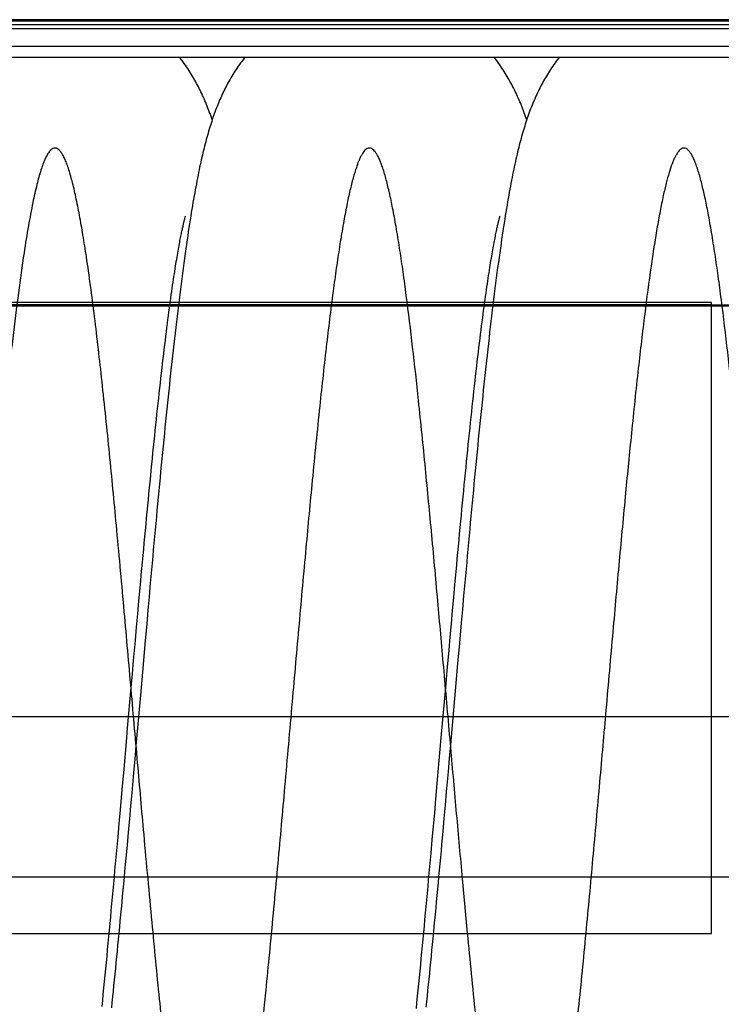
# Model space of a CAD drawing. Extents: x 0 to 594, y 0 to 420.
# Tile 28 of 33: x 305 to 343, y 313 to 367. Entities that reach past the tile are written whole.
import ezdxf

# ---------------------------------------------------------------- set-up
doc = ezdxf.new("R2010")
doc.units = 0
doc.header["$LTSCALE"] = 32.67
doc.linetypes.add('CENTER', pattern=[0.6, 0.375, -0.075, 0.075, -0.075])
for name, color, linetype in [('110653_DXF_CONTINUOUS_LINE', 7, 'CONTINUOUS'), ('110803_DXF_CONTINUOUS_LINE', 7, 'CONTINUOUS'), ('ASE_125_150-15_DXF_AXIS', 7, 'CONTINUOUS'), ('HOSE_125_150DXF_CONTINUOUS', 7, 'CONTINUOUS')]:
    doc.layers.add(name, color=color, linetype=linetype)

msp = doc.modelspace()

# ---------------------------------------------------------------- linework, layer by layer
at = {"layer": '110653_DXF_CONTINUOUS_LINE', "color": 9, "linetype": 'CONTINUOUS'}
for p, q in [((342.32491, 351.59757), (242.52491, 351.59757)), ((242.52491, 351.49149), (342.32491, 351.49149)), ((342.32491, 317.31938), (342.32491, 351.59757)), ((242.52491, 317.31938), (342.32491, 317.31938))]:
    msp.add_line(p, q, dxfattribs=at)
at = {"layer": '110653_DXF_CONTINUOUS_LINE', "color": 3, "linetype": 'CONTINUOUS'}
for p, q in [((313.36269, 351.59757), (312.90187, 351.59757)), ((330.46005, 351.59757), (329.99916, 351.59757)), ((309.58326, 317.31938), (310.10593, 317.31938)), ((326.68064, 317.31938), (327.20325, 317.31938))]:
    msp.add_line(p, q, dxfattribs=at)
at = {"layer": '110803_DXF_CONTINUOUS_LINE', "color": 9, "linetype": 'CONTINUOUS'}
for p, q in [((369.72716, 366.96951), (237.52716, 366.96951)), ((369.72716, 366.89523), (237.52716, 366.89523)), ((369.72716, 366.68724), (237.52716, 366.68724)), ((369.72716, 366.4644), (237.52716, 366.4644)), ((369.72716, 365.51327), (237.52716, 365.51327))]:
    msp.add_line(p, q, dxfattribs=at)
at = {"layer": '110803_DXF_CONTINUOUS_LINE', "color": 7, "linetype": 'CONTINUOUS'}
msp.add_line((369.72716, 364.91735), (237.52716, 364.91735), dxfattribs=at)
at = {"layer": 'ASE_125_150-15_DXF_AXIS', "color": 7, "linetype": 'CENTER'}
msp.add_line((385.27716, 329.09757), (227.67716, 329.09757), dxfattribs=at)
at = {"layer": 'HOSE_125_150DXF_CONTINUOUS', "color": 7, "linetype": 'CONTINUOUS'}
for p, q in [((313.68879, 356.13197), (313.70177, 356.18007)), ((313.73059, 356.28015), (313.73328, 356.28877)), ((330.82824, 356.2811), (330.83086, 356.28947)), ((311.81902, 336.35103), (311.75328, 335.61948)), ((328.92028, 336.39416), (328.8546, 335.6636)), ((311.75328, 335.61948), (311.68765, 334.88573)), ((328.2519, 334.8643), (328.31611, 335.57517)), ((328.8546, 335.6636), (328.78902, 334.93082)), ((311.13823, 334.68314), (311.20256, 335.3962)), ((328.78902, 334.93082), (328.72354, 334.19614)), ((311.07381, 333.96545), (311.13823, 334.68314)), ((311.68765, 334.88573), (311.62213, 334.15029)), ((328.1876, 334.14872), (328.2519, 334.8643)), ((311.0093, 333.24351), (311.07381, 333.96545)), ((311.62213, 334.15029), (311.52407, 333.04496)), ((328.12321, 333.42892), (328.1876, 334.14872)), ((328.72354, 334.19614), (328.62548, 333.09121)), ((328.05874, 332.70547), (328.12321, 333.42892)), ((310.91236, 332.15349), (311.0093, 333.24351)), ((311.52407, 333.04496), (311.42622, 331.9381)), ((328.62548, 333.09121), (328.52761, 331.98408)), ((327.96191, 331.6145), (328.05874, 332.70547)), ((310.84761, 331.42267), (310.91236, 332.15349)), ((311.42622, 331.9381), (311.29604, 330.46172)), ((328.52761, 331.98408), (328.39738, 330.50708)), ((310.78276, 330.68907), (310.84761, 331.42267)), ((327.89729, 330.88388), (327.96191, 331.6145)), ((310.5877, 328.47614), (310.78276, 330.68907)), ((327.63801, 327.94218), (327.89729, 330.88388)), ((311.29604, 330.46172), (311.0366, 327.51768)), ((328.39738, 330.50708), (328.13794, 327.56274)), ((310.52251, 327.73595), (310.5877, 328.47614)), ((310.39187, 326.25423), (310.52251, 327.73595)), ((311.0366, 327.51768), (310.97191, 326.78594)), ((327.47521, 326.09554), (327.63801, 327.94218)), ((328.13794, 327.56274), (328.07324, 326.83087)), ((310.97191, 326.78594), (310.9073, 326.05677)), ((328.07324, 326.83087), (328.00862, 326.10151)), ((310.29367, 325.14338), (310.39187, 326.25423)), ((310.9073, 326.05677), (310.81056, 324.9688)), ((327.34456, 324.61905), (327.47521, 326.09554)), ((328.00862, 326.10151), (327.91185, 325.01322)), ((310.19529, 324.03446), (310.29367, 325.14338)), ((310.81056, 324.9688), (310.74616, 324.24797)), ((327.91185, 325.01322), (327.84744, 324.29224)), ((310.74616, 324.24797), (310.68184, 323.53124)), ((327.27908, 323.88223), (327.34456, 324.61905)), ((327.84744, 324.29224), (327.78314, 323.57546)), ((310.12958, 323.297), (310.19529, 324.03446)), ((327.2135, 323.14691), (327.27908, 323.88223)), ((310.06378, 322.5615), (310.12958, 323.297)), ((310.68184, 323.53124), (310.6176, 322.81903)), ((327.14782, 322.41351), (327.2135, 323.14691)), ((327.78314, 323.57546), (327.71893, 322.86332)), ((310.6176, 322.81903), (310.55345, 322.11179)), ((309.99789, 321.82837), (310.06378, 322.5615)), ((327.08206, 321.68243), (327.14782, 322.41351)), ((309.93191, 321.09801), (309.99789, 321.82837))]:
    msp.add_line(p, q, dxfattribs=at)
at = {"layer": 'HOSE_125_150DXF_CONTINUOUS', "color": 9, "linetype": 'CONTINUOUS'}
for p, q in [((342.32491, 351.59757), (242.52491, 351.59757)), ((242.52491, 351.49149), (342.32491, 351.49149)), ((342.32491, 317.31938), (342.32491, 351.59757)), ((364.52491, 351.46257), (242.52491, 351.46257)), ((242.52491, 351.4293), (364.52491, 351.4293)), ((351.32491, 329.09757), (254.72491, 329.09757)), ((242.52491, 320.40395), (364.52491, 320.40395)), ((242.52491, 317.31938), (342.32491, 317.31938))]:
    msp.add_line(p, q, dxfattribs=at)
at = {"layer": 'HOSE_125_150DXF_CONTINUOUS', "color": 7, "linetype": 'CONTINUOUS'}
for points in [[(316.95338, 364.91735), (316.92913, 364.88676), (316.85952, 364.7967), (316.79177, 364.70682), (316.72588, 364.6172), (316.66177, 364.52782), (316.59932, 364.43861), (316.53849, 364.34959), (316.47925, 364.26078), (316.42148, 364.17208), (316.36516, 364.08354), (316.31024, 363.99515), (316.25657, 363.90673), (316.20414, 363.8183), (316.15291, 363.72987), (316.10268, 363.64115), (316.05343, 363.55211), (316.00514, 363.46278), (315.95768, 363.37292), (315.91099, 363.28245), (315.86508, 363.19141), (315.81993, 363.09977), (315.7755, 363.00744), (315.73178, 362.91446), (315.68879, 362.82088), (315.64652, 362.72667), (315.60494, 362.63181), (315.56407, 362.53636), (315.5239, 362.44031), (315.48438, 362.3436), (315.44552, 362.24624), (315.40728, 362.14821), (315.36965, 362.04945), (315.3326, 361.94996), (315.29612, 361.84969), (315.26017, 361.7486), (315.22474, 361.64665), (315.18979, 361.5438), (315.15531, 361.43999), (315.12129, 361.33521), (315.08769, 361.2294), (315.05449, 361.12251), (315.02168, 361.0145), (314.98923, 360.90531), (314.95711, 360.79489), (314.92533, 360.68319), (314.89384, 360.57017), (314.86265, 360.45576), (314.83173, 360.33998), (314.80108, 360.22281), (314.77068, 360.10415), (314.74047, 359.98382), (314.71045, 359.86181), (314.68059, 359.73801), (314.65082, 359.61216), (314.62113, 359.48416), (314.5915, 359.35397), (314.56189, 359.2213), (314.53227, 359.08606), (314.50264, 358.9482), (314.47294, 358.80744), (314.44317, 358.66366), (314.41332, 358.51682), (314.38337, 358.36681), (314.35334, 358.21357), (314.32319, 358.05699), (314.29293, 357.89701), (314.26256, 357.73355), (314.23205, 357.56652), (314.20141, 357.39582), (314.17063, 357.2214), (314.1397, 357.04315), (314.1086, 356.86091), (314.07736, 356.67477), (314.04594, 356.48449), (314.01424, 356.28936), (313.98226, 356.08934), (313.95, 355.88428), (313.91732, 355.67323), (313.88422, 355.45607), (313.85069, 355.23264), (313.8166, 355.00196), (313.78188, 354.76334), (313.74661, 354.51711), (313.71085, 354.26369), (313.67453, 354.00234), (313.63773, 353.73349), (313.60078, 353.45948), (313.56369, 353.18027), (313.52644, 352.89583), (313.48936, 352.60867), (313.45252, 352.31943), (313.41585, 352.02762), (313.37944, 351.73423), (313.34337, 351.43984), (313.30756, 351.14406), (313.27195, 350.84649), (313.23655, 350.54721), (313.20135, 350.24629), (313.1663, 349.94332), (313.13137, 349.6383), (313.09659, 349.33134), (313.06189, 349.02221), (313.02729, 348.71092), (312.99278, 348.39756), (312.95835, 348.08206), (312.92399, 347.76446), (312.88971, 347.44481), (312.85549, 347.12306), (312.82133, 346.79922), (312.78724, 346.47338), (312.75321, 346.14555), (312.71924, 345.81578), (312.68532, 345.48413), (312.65146, 345.15063), (312.61764, 344.81534), (312.58388, 344.47832), (312.55017, 344.13959), (312.51651, 343.79923), (312.4829, 343.45727), (312.44934, 343.11375), (312.41582, 342.76874), (312.38235, 342.42226), (312.34893, 342.07438), (312.31556, 341.72513), (312.28222, 341.37458), (312.24892, 341.02274), (312.21566, 340.66968), (312.18244, 340.31543), (312.14925, 339.96002), (312.11609, 339.6035), (312.08296, 339.24592), (312.04987, 338.88729), (312.01681, 338.52765), (311.98379, 338.16706), (311.95079, 337.80554), (311.91781, 337.44312), (311.88486, 337.07986), (311.81902, 336.35103)], [(315.18347, 361.52475), (315.17447, 361.5518), (315.13867, 361.65696), (315.10235, 361.76121), (315.06548, 361.86457), (315.02803, 361.96712), (314.98998, 362.06889), (314.95131, 362.16988), (314.912, 362.27014), (314.87202, 362.36971), (314.83138, 362.46854), (314.79003, 362.56671), (314.74796, 362.66422), (314.7052, 362.76097), (314.66173, 362.85702), (314.61752, 362.95238), (314.57265, 363.04689), (314.52713, 363.14052), (314.4809, 363.23336), (314.43396, 363.32545), (314.38633, 363.41673), (314.33794, 363.5073), (314.28867, 363.59739), (314.23852, 363.68699), (314.18744, 363.77614), (314.13525, 363.86513), (314.08194, 363.95391), (314.02748, 364.04253), (313.97156, 364.1314), (313.91417, 364.22047), (313.85525, 364.30974), (313.79448, 364.39962), (313.73169, 364.49026), (313.66695, 364.58142), (313.60027, 364.67299), (313.53152, 364.76503), (313.46074, 364.85738), (313.41357, 364.91735)], [(334.05072, 364.91735), (334.02969, 364.89086), (333.95958, 364.80025), (333.89128, 364.70972), (333.82475, 364.6193), (333.75996, 364.52901), (333.69697, 364.43906), (333.63582, 364.34956), (333.57638, 364.26046), (333.51851, 364.17161), (333.46222, 364.08311), (333.40742, 363.9949), (333.35384, 363.90661), (333.30142, 363.81821), (333.25016, 363.72973), (333.19986, 363.64088), (333.15048, 363.5516), (333.10202, 363.46192), (333.05435, 363.37164), (333.00743, 363.28069), (332.96126, 363.18909), (332.9158, 363.09674), (332.871, 363.00358), (332.82686, 362.9096), (332.78339, 362.81483), (332.74056, 362.71922), (332.69837, 362.62275), (332.65682, 362.52548), (332.61589, 362.42733), (332.57556, 362.3283), (332.53588, 362.22851), (332.49683, 362.12793), (332.45837, 362.0265), (332.42053, 361.92431), (332.3833, 361.82134), (332.34662, 361.71753), (332.31052, 361.6129), (332.27497, 361.50745), (332.23993, 361.40109), (332.20538, 361.29378), (332.17129, 361.18544), (332.13763, 361.07604), (332.10438, 360.96553), (332.07153, 360.85387), (332.03904, 360.74098), (332.00689, 360.62678), (331.97505, 360.51122), (331.9435, 360.39424), (331.91219, 360.27567), (331.88111, 360.15547), (331.85023, 360.03357), (331.81952, 359.90978), (331.78896, 359.78404), (331.75852, 359.65629), (331.72817, 359.52635), (331.6979, 359.39414), (331.6677, 359.25959), (331.63754, 359.12262), (331.60742, 358.98314), (331.57733, 358.84109), (331.54723, 358.69633), (331.51712, 358.54881), (331.48699, 358.39843), (331.4568, 358.245), (331.42655, 358.08843), (331.39623, 357.92867), (331.3658, 357.7655), (331.33526, 357.59884), (331.3046, 357.42862), (331.2738, 357.25466), (331.24286, 357.07691), (331.21177, 356.89525), (331.18048, 356.7094), (331.14903, 356.51943), (331.11737, 356.32509), (331.08537, 356.12551), (331.05304, 355.92061), (331.02037, 355.71024), (330.98721, 355.49339), (330.95357, 355.26981), (330.91943, 355.03945), (330.88472, 354.80153), (330.84934, 354.55516), (330.81338, 354.30085), (330.77705, 354.03994), (330.74031, 353.77197), (330.70318, 353.49716), (330.66601, 353.21797), (330.62882, 352.93453), (330.59159, 352.6467), (330.5546, 352.35682), (330.51795, 352.06568), (330.48153, 351.77268), (330.44539, 351.47811), (330.40954, 351.18236), (330.37394, 350.88523), (330.33851, 350.58618), (330.30326, 350.28524), (330.26817, 349.98253), (330.23319, 349.67754), (330.1983, 349.37019), (330.16351, 349.06069), (330.12881, 348.74895), (330.09419, 348.43499), (330.05967, 348.11891), (330.02522, 347.80073), (329.99085, 347.48051), (329.95656, 347.1583), (329.92235, 346.83411), (329.8882, 346.50801), (329.85413, 346.18005), (329.82012, 345.85024), (329.78618, 345.51864), (329.75231, 345.1853), (329.7185, 344.85025), (329.68476, 344.51356), (329.65108, 344.17528), (329.61745, 343.8354), (329.58387, 343.49401), (329.55034, 343.15114), (329.51686, 342.80676), (329.48343, 342.46092), (329.45003, 342.11368), (329.41668, 341.76502), (329.38337, 341.41498), (329.3501, 341.06361), (329.31685, 340.71091), (329.28364, 340.3569), (329.25045, 340.00166), (329.21729, 339.64524), (329.18416, 339.28768), (329.15106, 338.92906), (329.11799, 338.56944), (329.08496, 338.20889), (329.05196, 337.84745), (329.01899, 337.4852), (328.98606, 337.12221), (328.92028, 336.39416)], [(332.28084, 361.52487), (332.25199, 361.61047), (332.21684, 361.71243), (332.18115, 361.81361), (332.1449, 361.91406), (332.10806, 362.01384), (332.07059, 362.11298), (332.03248, 362.21153), (331.99367, 362.30954), (331.95416, 362.40702), (331.91394, 362.50396), (331.87296, 362.60041), (331.83122, 362.69636), (331.78875, 362.7917), (331.74554, 362.88644), (331.70156, 362.98062), (331.65686, 363.07411), (331.61143, 363.16692), (331.56523, 363.25909), (331.51831, 363.35054), (331.47071, 363.44117), (331.42235, 363.53112), (331.3731, 363.62063), (331.32297, 363.70966), (331.27191, 363.79825), (331.21967, 363.88681), (331.16622, 363.97534), (331.11154, 364.06381), (331.0554, 364.15252), (330.99774, 364.24152), (330.93854, 364.33072), (330.87774, 364.42016), (330.81527, 364.50983), (330.75112, 364.5997), (330.6852, 364.68979), (330.61746, 364.78008), (330.54788, 364.87051), (330.51092, 364.91735)], [(311.20256, 335.3962), (311.26679, 336.10423), (311.29886, 336.45622), (311.33091, 336.8068), (311.36293, 337.15588), (311.39492, 337.50342), (311.42688, 337.84936), (311.4588, 338.19362), (311.49069, 338.53616), (311.52255, 338.87692), (311.55437, 339.21584), (311.58615, 339.55286), (311.61789, 339.88795), (311.6496, 340.22107), (311.68127, 340.55218), (311.71291, 340.88123), (311.74452, 341.20821), (311.77609, 341.53308), (311.80763, 341.85579), (311.83914, 342.17629), (311.87062, 342.49457), (311.90206, 342.81057), (311.93345, 343.12412), (311.96479, 343.43519), (311.99608, 343.74374), (312.02731, 344.04961), (312.05848, 344.35275), (312.08958, 344.65314), (312.12062, 344.95067), (312.15157, 345.24523), (312.18246, 345.53686), (312.21327, 345.82561), (312.24403, 346.11143), (312.27471, 346.39431), (312.30535, 346.67435), (312.33594, 346.95155), (312.36647, 347.22584), (312.39697, 347.49727), (312.42744, 347.76601), (312.45786, 348.0318), (312.48816, 348.29402), (312.51837, 348.55275), (312.54845, 348.80785), (312.57831, 349.05847), (312.60795, 349.30462), (312.63737, 349.5463), (312.66645, 349.78272), (312.69519, 350.01377), (312.7236, 350.23965), (312.75163, 350.46001), (312.77926, 350.67478), (312.8065, 350.88416), (312.83337, 351.08827), (312.85986, 351.28716), (312.88596, 351.48091), (312.9117, 351.66965), (312.93707, 351.85345), (312.96205, 352.03237), (312.98667, 352.20648), (313.01091, 352.37581), (313.03477, 352.54045), (313.05826, 352.70055), (313.0814, 352.85618), (313.10416, 353.0074), (313.12655, 353.15422), (313.14856, 353.2967), (313.17019, 353.43491), (313.19145, 353.56901), (313.21235, 353.69906), (313.23288, 353.82511), (313.25304, 353.94724), (313.27282, 354.06554), (313.29224, 354.18004), (313.31126, 354.29073), (313.32988, 354.39763), (313.34812, 354.50084), (313.36596, 354.60045), (313.38341, 354.69655), (313.40047, 354.78916), (313.41713, 354.87831), (313.43337, 354.96405), (313.4492, 355.04645), (313.46464, 355.12562), (313.47966, 355.20161), (313.49428, 355.27449), (313.5085, 355.34437), (313.52232, 355.41132), (313.53574, 355.47538), (313.54877, 355.53667), (313.56141, 355.59523), (313.57364, 355.6511), (313.5855, 355.70443), (313.59698, 355.7553), (313.60806, 355.80371), (313.61875, 355.84965), (313.62902, 355.89318), (313.63888, 355.93432), (313.64831, 355.97305), (313.6573, 356.00938), (313.66583, 356.04338), (313.67393, 356.07511), (313.68159, 356.10464), (313.68879, 356.13197)], [(313.70177, 356.18007), (313.71277, 356.21953), (313.71746, 356.23596), (313.72161, 356.25023), (313.72519, 356.26233), (313.72818, 356.27229), (313.73059, 356.28015)], [(328.31611, 335.57517), (328.38021, 336.28077), (328.41221, 336.63148), (328.44419, 336.98072), (328.47614, 337.32844), (328.50805, 337.6746), (328.53993, 338.01915), (328.57179, 338.36205), (328.60361, 338.70325), (328.63541, 339.0427), (328.66718, 339.38036), (328.69893, 339.71617), (328.73064, 340.05009), (328.76233, 340.38207), (328.79398, 340.71205), (328.8256, 341.03998), (328.85718, 341.36583), (328.88873, 341.6895), (328.92023, 342.01098), (328.9517, 342.33021), (328.98312, 342.64705), (329.01449, 342.96149), (329.04582, 343.27347), (329.07708, 343.58279), (329.10827, 343.88942), (329.13941, 344.19333), (329.17046, 344.49433), (329.20142, 344.79234), (329.2323, 345.08739), (329.26309, 345.37942), (329.29379, 345.66834), (329.3244, 345.9542), (329.35495, 346.23719), (329.38545, 346.51727), (329.41588, 346.79442), (329.44628, 347.06884), (329.47665, 347.34059), (329.50698, 347.60954), (329.53727, 347.87558), (329.56754, 348.13892), (329.59776, 348.39927), (329.62784, 348.65582), (329.65776, 348.90858), (329.68755, 349.15752), (329.71708, 349.40177), (329.74635, 349.64133), (329.77538, 349.87624), (329.80406, 350.10584), (329.83238, 350.33001), (329.86035, 350.54896), (329.88796, 350.76256), (329.91519, 350.97083), (329.94204, 351.17387), (329.96852, 351.37168), (329.9946, 351.56431), (330.02031, 351.75185), (330.04562, 351.93431), (330.07054, 352.11172), (330.09506, 352.28419), (330.1192, 352.45185), (330.14295, 352.61473), (330.16631, 352.77294), (330.18931, 352.92672), (330.21194, 353.07613), (330.23421, 353.22124), (330.25613, 353.36226), (330.27771, 353.49927), (330.29894, 353.6323), (330.31984, 353.76154), (330.34041, 353.88704), (330.36065, 354.00884), (330.38056, 354.12704), (330.40015, 354.24174), (330.41941, 354.35293), (330.43832, 354.46061), (330.4569, 354.56483), (330.47512, 354.66564), (330.49298, 354.76302), (330.51047, 354.85702), (330.5276, 354.94768), (330.54434, 355.03501), (330.56069, 355.11905), (330.57666, 355.19984), (330.59221, 355.27737), (330.60734, 355.35167), (330.62205, 355.4228), (330.63632, 355.49073), (330.65015, 355.55551), (330.66352, 355.6172), (330.67643, 355.67579), (330.68886, 355.73134), (330.70081, 355.78389), (330.71227, 355.83348), (330.72323, 355.88014), (330.73369, 355.92394), (330.74365, 355.96499), (330.7531, 356.00333), (330.76205, 356.03902), (330.77049, 356.07216), (330.77843, 356.1028), (330.78585, 356.13099), (330.79276, 356.15679)], [(330.79276, 356.15679), (330.80501, 356.20142), (330.81032, 356.22028), (330.81507, 356.23687), (330.81926, 356.25124), (330.82285, 356.26337), (330.82585, 356.27331), (330.82824, 356.2811)], [(327.71893, 322.86332), (327.65483, 322.15619), (327.62282, 321.80463), (327.59084, 321.45446), (327.55888, 321.10574), (327.52695, 320.7585), (327.49504, 320.4128), (327.46315, 320.0687), (327.43129, 319.72625), (327.39946, 319.3855), (327.36765, 319.04653), (327.33588, 318.7094), (327.30413, 318.37416), (327.27243, 318.04089), (327.24077, 317.70964), (327.20915, 317.38046), (327.17757, 317.05344), (327.14604, 316.72862), (327.11456, 316.40604), (327.08312, 316.08579), (327.05173, 315.76791), (327.02038, 315.45242), (326.98909, 315.13943), (326.95786, 314.82896), (326.92668, 314.52106), (326.89556, 314.21579), (326.86451, 313.9132), (326.83351, 313.61331), (326.80258, 313.31617)], [(310.55345, 322.11179), (310.4894, 321.40993), (310.45742, 321.06115), (310.42546, 320.71388), (310.39354, 320.3682), (310.36164, 320.02413), (310.32977, 319.68174), (310.29793, 319.34114), (310.26613, 319.00238), (310.23437, 318.66552), (310.20265, 318.33065), (310.17098, 317.99785), (310.13936, 317.66714), (310.10779, 317.33863), (310.07627, 317.01238), (310.04481, 316.68841), (310.01339, 316.3667), (309.98202, 316.04731), (309.9507, 315.73026), (309.91941, 315.41553), (309.88815, 315.10313), (309.85694, 314.79313), (309.82576, 314.48552), (309.7946, 314.18029), (309.76349, 313.87753), (309.73243, 313.57739), (309.70142, 313.27989)], [(326.28353, 313.23612), (326.31723, 313.57157), (326.35086, 313.90864), (326.38444, 314.24727), (326.41797, 314.5874), (326.45146, 314.92918), (326.48492, 315.27259), (326.51833, 315.61754), (326.55172, 315.96412), (326.58509, 316.31232), (326.61843, 316.66205), (326.65174, 317.01322), (326.68502, 317.3658), (326.71827, 317.71972), (326.7515, 318.07488), (326.7847, 318.43123), (326.81787, 318.78873), (326.851, 319.14728), (326.88411, 319.50682), (326.91718, 319.86731), (326.95022, 320.22871), (326.98322, 320.59097), (327.0162, 320.95404), (327.08206, 321.68243)], [(309.19756, 313.34872), (309.23136, 313.68588), (309.26511, 314.02483), (309.29882, 314.3655), (309.33248, 314.70784), (309.36611, 315.0518), (309.39969, 315.39731), (309.43323, 315.74433), (309.46673, 316.0928), (309.50019, 316.44267), (309.5336, 316.79389), (309.56697, 317.1464), (309.6003, 317.50019), (309.6336, 317.8552), (309.66687, 318.21138), (309.7001, 318.5687), (309.73331, 318.92711), (309.76648, 319.28655), (309.79963, 319.64701), (309.83275, 320.00844), (309.86583, 320.37077), (309.89889, 320.73398), (309.93191, 321.09801)]]:
    msp.add_lwpolyline(points, dxfattribs=at)
at = {"layer": 'HOSE_125_150DXF_CONTINUOUS', "color": 9, "linetype": 'CONTINUOUS'}
msp.add_open_spline([(351.32491, 305.77346), (351.23612, 305.11214), (351.06158, 303.88024), (350.8168, 302.38316), (350.61276, 301.30913), (350.46041, 300.5946), (350.30841, 299.97053), (350.15692, 299.43874), (350.00587, 299.00084), (349.87363, 298.69752), (349.76491, 298.50533), (349.68856, 298.39451), (349.61198, 298.30756), (349.53389, 298.24382), (349.45299, 298.2045), (349.36881, 298.19294), (349.28497, 298.21102), (349.20045, 298.25849), (349.11534, 298.3365), (349.02933, 298.44612), (348.94349, 298.58595), (348.83211, 298.80693), (348.70213, 299.13221), (348.55167, 299.5963), (348.39718, 300.16775), (348.23906, 300.84979), (348.08065, 301.6289), (347.91689, 302.53055), (347.74874, 303.55696), (347.52044, 305.08624), (347.23517, 307.24097), (346.90109, 310.09034), (346.54836, 313.40822), (346.21483, 316.7999), (345.88877, 320.28864), (345.57933, 323.71353), (345.25316, 327.39858), (344.92724, 331.10697), (344.59254, 334.88367), (344.2585, 338.56861), (343.9069, 342.29299), (343.56303, 345.72037), (343.21872, 348.88011), (342.93595, 351.2311), (342.69843, 353.00759), (342.52211, 354.2281), (342.34144, 355.36978), (342.15958, 356.39923), (341.9825, 357.28379), (341.8078, 358.0422), (341.65322, 358.60819), (341.5221, 359.00794), (341.42904, 359.25652), (341.33609, 359.46958), (341.24324, 359.64703), (341.15036, 359.78902), (341.05512, 359.89785), (340.95523, 359.9722), (340.84628, 360.00495), (340.736, 359.9871), (340.64332, 359.93023), (340.56241, 359.85257), (340.48897, 359.75961), (340.41568, 359.64461), (340.33995, 359.50288), (340.26226, 359.33288), (340.15045, 359.05184), (340.01345, 358.63482), (339.85582, 358.0567), (339.69244, 357.3564), (339.52463, 356.53049), (339.35802, 355.60471), (339.19536, 354.60553), (338.96481, 353.06255), (338.67484, 350.86308), (338.32248, 347.83965), (337.98105, 344.59849), (337.63833, 341.10519), (337.30347, 337.51048), (336.95045, 333.58361), (336.59785, 329.58311), (336.2357, 325.46781), (335.87414, 321.42045), (335.49364, 317.30752), (335.12943, 313.59039), (334.7735, 310.23514), (334.49096, 307.80458), (334.25396, 305.95565), (334.07752, 304.67434), (333.89667, 303.46713), (333.7147, 302.3694), (333.53746, 301.41592), (333.36245, 300.5864), (333.18371, 299.86075), (333.02298, 299.32371), (332.89124, 298.96581), (332.79826, 298.74861), (332.70541, 298.56698), (332.61065, 298.41789), (332.51304, 298.30294), (332.40982, 298.22471), (332.30106, 298.19042), (332.19692, 298.20575), (332.10379, 298.25774), (332.01695, 298.33761), (331.93094, 298.4476), (331.84213, 298.59269), (331.75111, 298.77533), (331.61868, 299.0917), (331.45773, 299.57819), (331.2735, 300.26844), (331.0822, 301.12326), (330.88565, 302.14651), (330.69049, 303.30481), (330.49988, 304.56371), (330.30764, 305.95191), (330.11028, 307.49792), (329.83246, 309.83801), (329.47739, 313.13282), (329.10609, 316.914), (328.76027, 320.62905), (328.45084, 324.06296), (328.12468, 327.75255), (327.79876, 331.46049), (327.46407, 335.23137), (327.13007, 338.90502), (326.77851, 342.6119), (326.43468, 346.01726), (326.09039, 349.15016), (325.80755, 351.47663), (325.56988, 353.2309), (325.3936, 354.43284), (325.21299, 355.55456), (325.03116, 356.56325), (324.85413, 357.42691), (324.67955, 358.16382), (324.52494, 358.71112), (324.39361, 359.09506), (324.30058, 359.33178), (324.20767, 359.53293), (324.11483, 359.69847), (324.02185, 359.82863), (323.92626, 359.92552), (323.82487, 359.98743), (323.71455, 360.00489), (323.60566, 359.97177), (323.51183, 359.90164), (323.42673, 359.80749), (323.34736, 359.69342), (323.26805, 359.55351), (323.18606, 359.3821), (323.10193, 359.17748), (322.98086, 358.84058), (322.83254, 358.34325), (322.6618, 357.65658), (322.48483, 356.82794), (322.30308, 355.85405), (322.12258, 354.76586), (321.94637, 353.59515), (321.69709, 351.79657), (321.3836, 349.24726), (321.00225, 345.76588), (320.63247, 342.06509), (320.26133, 338.11627), (319.89905, 334.10149), (319.51729, 329.77534), (319.13587, 325.43711), (318.74425, 321.06031), (318.35396, 316.85869), (317.94375, 312.71476), (317.55758, 309.16233), (317.23653, 306.54828), (317.0091, 304.8785), (316.83699, 303.71189), (316.66504, 302.64781), (316.48938, 301.66856), (316.30972, 300.7846), (316.12859, 300.0215), (315.97431, 299.48007), (315.8535, 299.12448), (315.76557, 298.89642), (315.67552, 298.6954), (315.58267, 298.52352), (315.48976, 298.3871), (315.39626, 298.28587), (315.30071, 298.21977), (315.20105, 298.19149), (315.10032, 298.2054), (315.00001, 298.2609), (314.90018, 298.35791), (314.79961, 298.49765), (314.69919, 298.67879), (314.60473, 298.88813), (314.5147, 299.12115), (314.39389, 299.47617), (314.23961, 300.01689), (314.05848, 300.77914), (313.87312, 301.69033), (313.68734, 302.73125), (313.49527, 303.93449), (313.29808, 305.30109), (313.10198, 306.78696), (312.91071, 308.34735), (312.64332, 310.66886), (312.30591, 313.86903), (311.89297, 318.12349), (311.50169, 322.40064), (311.11907, 326.70902), (310.75703, 330.82966), (310.37577, 335.13581), (309.99464, 339.32323), (309.60358, 343.40856), (309.21487, 347.18308), (308.86689, 350.22515), (308.57726, 352.47871), (308.36821, 353.96109), (308.16964, 355.23177), (307.97954, 356.32333), (307.78525, 357.30259), (307.58551, 358.15673), (307.41136, 358.76655), (307.2684, 359.17069), (307.16563, 359.41891), (307.06055, 359.62829), (306.95186, 359.79618), (306.84234, 359.91617), (306.73069, 359.98708), (306.61669, 360.00491), (306.50782, 359.97151), (306.40452, 359.89405), (306.29977, 359.77143), (306.1932, 359.59956), (306.08456, 359.37595), (305.9757, 359.10353), (305.82051, 358.64628), (305.63199, 357.95266), (305.40813, 356.94364), (305.17818, 355.70813), (304.91522, 354.07395), (304.63098, 352.03807), (304.3825, 350.02729), (304.17914, 348.25694), (304.01513, 346.76127), (303.84672, 345.15859), (303.6224, 342.93996), (303.34101, 340.01976), (303.00613, 336.37992), (302.65314, 332.42431), (302.30929, 328.51401), (301.965, 324.61151), (301.63083, 320.88887), (301.27904, 317.10379), (300.92724, 313.51862), (300.5663, 310.11475), (300.26022, 307.50195), (300.00277, 305.53213), (299.81193, 304.18546), (299.61643, 302.93252), (299.42721, 301.85378), (299.25174, 300.97335), (299.09012, 300.25953), (298.92502, 299.63518), (298.77658, 299.17327), (298.65507, 298.86539), (298.56918, 298.67806), (298.48336, 298.5211), (298.3957, 298.39184), (298.30534, 298.29169), (298.21001, 298.22318), (298.11064, 298.1921), (298.01269, 298.20278), (297.92127, 298.24901), (297.83426, 298.32472), (297.74817, 298.43052), (297.65935, 298.57126), (297.56834, 298.74944), (297.43579, 299.05965), (297.27481, 299.53864), (297.09065, 300.22007), (296.89938, 301.06603), (296.70285, 302.08047), (296.51327, 303.19762), (296.3327, 304.37746), (296.15516, 305.63952), (295.97288, 307.03961), (295.71648, 309.15174), (295.38832, 312.12248), (295.00813, 315.90232), (294.61692, 320.05688), (294.22505, 324.40597), (293.81219, 329.09276), (293.42743, 333.46371), (293.06083, 337.53814), (292.7271, 341.12363), (292.37593, 344.70075), (292.07504, 347.54366), (291.82867, 349.68999), (291.65193, 351.14471), (291.47067, 352.54049), (291.2843, 353.8658), (291.09811, 355.0737), (290.90797, 356.18329), (290.71351, 357.18169), (290.52123, 358.02388), (290.33825, 358.68839), (290.18788, 359.13335), (290.06174, 359.43179), (289.96885, 359.61601), (289.87601, 359.76471), (289.78281, 359.87812), (289.68823, 359.95646), (289.59004, 359.99847), (289.48895, 359.99935), (289.38715, 359.95746), (289.28653, 359.87329), (289.18576, 359.74672), (289.08533, 359.57888), (288.98804, 359.3761), (288.89298, 359.14077), (288.76151, 358.76544), (288.59415, 358.18395), (288.39829, 357.35463), (288.1978, 356.35262), (287.99677, 355.19926), (287.78883, 353.85891), (287.57533, 352.33132), (287.30911, 350.24413), (286.99207, 347.48941), (286.63016, 344.02243), (286.24832, 340.07962), (285.86725, 335.92392), (285.47559, 331.5161), (285.084, 327.05718), (284.67176, 322.40887), (284.26915, 318.01749), (283.92667, 314.49342), (283.66277, 311.93827), (283.46053, 310.07489), (283.25837, 308.31738), (283.0514, 306.63521), (282.83927, 305.04546), (282.62589, 303.59718), (282.41807, 302.33847), (282.21297, 301.24493), (282.00366, 300.29192), (281.81516, 299.5895), (281.6601, 299.12498), (281.55119, 298.84713), (281.44259, 298.61804), (281.33177, 298.43416), (281.21803, 298.29714), (281.11065, 298.22185), (281.02542, 298.19791), (280.94203, 298.19571), (280.84956, 298.23127), (280.75916, 298.30322), (280.67938, 298.39272), (280.60006, 298.50803), (280.51805, 298.65405), (280.43396, 298.83268), (280.31234, 299.13388), (280.16384, 299.58763), (279.99338, 300.22302), (279.81657, 301.0002), (279.63492, 301.92283), (279.3855, 303.36002), (279.07544, 305.45884), (278.71484, 308.30926), (278.33371, 311.71694), (277.96413, 315.35881), (277.59315, 319.26331), (277.23086, 323.25063), (276.84906, 327.56432), (276.46763, 331.90676), (276.07597, 336.30562), (275.68553, 340.54723), (275.27507, 344.7513), (274.88155, 348.44298), (274.49642, 351.64927), (274.18948, 353.88125), (273.92918, 355.50617), (273.7392, 356.56556), (273.54509, 357.51057), (273.34937, 358.31333), (273.18187, 358.8726), (273.05014, 359.23031), (272.95514, 359.45211), (272.85792, 359.64101), (272.75745, 359.79468), (272.65629, 359.90723), (272.55239, 359.97901), (272.44278, 360.00558), (272.33298, 359.98132), (272.22884, 359.91159), (272.12384, 359.79688), (272.0172, 359.63315), (271.9086, 359.41794), (271.79978, 359.15393), (271.65863, 358.74887), (271.49377, 358.16975), (271.30255, 357.3608), (271.10617, 356.38307), (270.9051, 355.23391), (270.70369, 353.93944), (270.4956, 352.4615), (270.28197, 350.80118), (270.06939, 349.01319), (269.86209, 347.15307), (269.57392, 344.42484), (269.21012, 340.71669), (268.76352, 335.86273), (268.34908, 331.18315), (267.95379, 326.68581), (267.59211, 322.61084), (267.21142, 318.44558), (266.83084, 314.48885), (266.44044, 310.73156), (266.10914, 307.85243), (265.82993, 305.6905), (265.62343, 304.22369), (265.41202, 302.86969), (265.20329, 301.69321), (265.00494, 300.7265), (264.81638, 299.94198), (264.64891, 299.36818), (264.50576, 298.97472), (264.4052, 298.73968), (264.30476, 298.54636), (264.20429, 298.39452), (264.10303, 298.28383), (263.99671, 298.21229), (263.87966, 298.18831), (263.76019, 298.22454), (263.64835, 298.3126), (263.54293, 298.44327), (263.4405, 298.614), (263.34004, 298.82298), (263.2394, 299.07362), (263.08915, 299.50955), (262.90274, 300.18512), (262.6866, 301.14751), (262.46968, 302.2919), (262.24479, 303.65461), (262.01388, 305.2362), (261.79646, 306.89022), (261.5948, 308.54933), (261.40244, 310.23153), (261.20496, 312.05709), (260.92975, 314.72931), (260.5773, 318.37612), (260.16522, 322.8917), (259.74165, 327.67793), (259.31831, 332.49862), (258.87289, 337.48165), (258.49879, 341.48076), (258.1989, 344.49734), (257.99139, 346.49723), (257.77852, 348.44408), (257.55975, 350.32013), (257.34114, 352.05761), (257.11769, 353.68249), (256.88899, 355.17439), (256.65878, 356.48645), (256.43462, 357.57316), (256.24389, 358.34105), (256.084, 358.86768), (255.96609, 359.19981), (255.84849, 359.47495), (255.73119, 359.69283), (255.62762, 359.8352), (255.5429, 359.91648), (255.48289, 359.95905), (255.4223, 359.98686), (255.36107, 359.99941), (255.29963, 359.99624), (255.2367, 359.97686), (255.17267, 359.94011), (255.08014, 359.86173), (254.96746, 359.71503), (254.8407, 359.48412), (254.76412, 359.30462), (254.72491, 359.20437)], degree=3, knots=[0, 0, 0, 0, 0.00285905, 0.00533087, 0.00649895, 0.00754307, 0.00846094, 0.00925067, 0.00991138, 0.01044482, 0.01066537, 0.01085659, 0.01102045, 0.01116025, 0.01128597, 0.01140099, 0.01151741, 0.01164688, 0.01181178, 0.01200891, 0.01224214, 0.01251374, 0.01306832, 0.01374091, 0.01460336, 0.01560389, 0.01674037, 0.01800966, 0.01953028, 0.02119671, 0.02463475, 0.02884282, 0.03348901, 0.03893105, 0.04344545, 0.04850262, 0.05366571, 0.0592968, 0.06445353, 0.06991149, 0.07515068, 0.08048259, 0.08467064, 0.0887695, 0.09062825, 0.09235013, 0.09405332, 0.09558077, 0.09682911, 0.09791823, 0.09891504, 0.09934167, 0.09972049, 0.10005194, 0.10033706, 0.10057771, 0.10077725, 0.10095417, 0.10110461, 0.10125122, 0.10141824, 0.10156249, 0.10173045, 0.1019245, 0.10214614, 0.10241845, 0.10272494, 0.10344173, 0.10429772, 0.10529188, 0.10652236, 0.10790851, 0.10932212, 0.11085983, 0.11459307, 0.11882725, 0.12390201, 0.12855732, 0.1338671, 0.1393712, 0.14545098, 0.15107479, 0.15707256, 0.16286205, 0.16877303, 0.17307578, 0.17731911, 0.17925723, 0.18106276, 0.18286096, 0.18448744, 0.18583023, 0.18701611, 0.18811949, 0.18903177, 0.18941611, 0.18975306, 0.19004354, 0.19028925, 0.19050854, 0.19068656, 0.19083753, 0.19098387, 0.19112357, 0.1912888, 0.19148633, 0.19172002, 0.1920166, 0.19235981, 0.19318883, 0.19420956, 0.1954201, 0.1969413, 0.19867362, 0.2004528, 0.20239671, 0.2046784, 0.20713078, 0.21249377, 0.21887733, 0.22341012, 0.22848077, 0.23365048, 0.23928087, 0.24442971, 0.2498714, 0.25508657, 0.26038414, 0.26453663, 0.26859105, 0.27042551, 0.27212185, 0.27379611, 0.27529349, 0.27651323, 0.27757314, 0.27853791, 0.27894851, 0.27931142, 0.27962722, 0.27989719, 0.28012361, 0.28031058, 0.28047737, 0.28062391, 0.28077447, 0.28095166, 0.28111952, 0.28131679, 0.28154581, 0.28180798, 0.28213042, 0.28249336, 0.28334151, 0.28435266, 0.28552457, 0.28697157, 0.28859728, 0.29025067, 0.29204421, 0.29637731, 0.30125558, 0.30705017, 0.31231319, 0.31824995, 0.32432249, 0.33092182, 0.33691002, 0.34315106, 0.3490023, 0.35475249, 0.35846172, 0.36028668, 0.36197307, 0.36351437, 0.36490498, 0.36623567, 0.3673789, 0.36826483, 0.3686466, 0.36898769, 0.36931179, 0.36958978, 0.36982373, 0.37001729, 0.37017725, 0.37031569, 0.37045065, 0.37060147, 0.3707991, 0.37104243, 0.37133684, 0.37168516, 0.37202569, 0.37240689, 0.37329168, 0.37443368, 0.37576317, 0.37727539, 0.37896396, 0.38098385, 0.3831914, 0.38538569, 0.38771977, 0.39320423, 0.39917345, 0.40603478, 0.41160735, 0.41770659, 0.42375883, 0.43013045, 0.43572293, 0.44134349, 0.4463888, 0.44884203, 0.45107874, 0.45280308, 0.45435249, 0.45582599, 0.45708012, 0.45811033, 0.45854121, 0.45891629, 0.45926079, 0.45954374, 0.45977066, 0.45995264, 0.46009914, 0.46024979, 0.46042716, 0.46064561, 0.46093742, 0.4612913, 0.46170965, 0.46219363, 0.46335958, 0.46478706, 0.46662144, 0.46874347, 0.47187883, 0.4754287, 0.47742455, 0.47951425, 0.48187571, 0.48432948, 0.48906905, 0.49444603, 0.49999125, 0.50608533, 0.51126545, 0.5167776, 0.52210013, 0.52755357, 0.53221293, 0.53676661, 0.53882494, 0.54072486, 0.5425943, 0.54425827, 0.54541717, 0.54644064, 0.54739375, 0.54818367, 0.54851763, 0.54881147, 0.54906614, 0.54928326, 0.54947937, 0.54964132, 0.54978071, 0.54991527, 0.55005219, 0.55021339, 0.55040615, 0.55063466, 0.55092534, 0.55126251, 0.55207926, 0.55308773, 0.5542862, 0.55579466, 0.5575147, 0.55914103, 0.56090874, 0.56297548, 0.56519068, 0.57002512, 0.57578155, 0.58146801, 0.5879052, 0.59449191, 0.60162767, 0.60670618, 0.61202048, 0.61705709, 0.62210697, 0.62426956, 0.62631395, 0.62838592, 0.63030031, 0.63204836, 0.63362248, 0.63512366, 0.63640621, 0.63732281, 0.63807613, 0.63841652, 0.63871033, 0.63895926, 0.63916626, 0.63933682, 0.63948095, 0.63961483, 0.63975819, 0.63994306, 0.64017099, 0.64044862, 0.64077947, 0.64113375, 0.64153564, 0.642483, 0.64372467, 0.64518602, 0.64686083, 0.64874071, 0.65099758, 0.65346964, 0.65775614, 0.66287853, 0.66840544, 0.67472917, 0.68075947, 0.68736638, 0.69390825, 0.70075461, 0.70626134, 0.70907915, 0.71176109, 0.71429236, 0.71665931, 0.71902308, 0.72116429, 0.72293161, 0.72448911, 0.72593101, 0.72711166, 0.72760302, 0.72802866, 0.72838965, 0.72868817, 0.72894632, 0.72914884, 0.72923705, 0.72932218, 0.72950243, 0.72964597, 0.72981522, 0.73001402, 0.73024466, 0.73053204, 0.73085942, 0.73163591, 0.73257576, 0.7336775, 0.73505039, 0.73660449, 0.73992719, 0.74413984, 0.74891474, 0.75461902, 0.75982441, 0.76571998, 0.7717742, 0.7783799, 0.78439803, 0.79069689, 0.79663104, 0.80249715, 0.8066041, 0.81046775, 0.81214968, 0.81365499, 0.81507912, 0.81628267, 0.81719448, 0.81757865, 0.81791543, 0.81822779, 0.81848788, 0.81870008, 0.81887271, 0.81902127, 0.81916923, 0.81934026, 0.81955031, 0.81983182, 0.8201748, 0.82058192, 0.82105454, 0.82201204, 0.82316025, 0.82461559, 0.82628437, 0.82815864, 0.83022858, 0.83267929, 0.83533129, 0.83794357, 0.84069881, 0.84708614, 0.85390825, 0.86158479, 0.86721558, 0.87325269, 0.8791138, 0.88513716, 0.89028456, 0.89529948, 0.89755448, 0.89962476, 0.90164625, 0.90342604, 0.90474395, 0.90587406, 0.90688271, 0.90730287, 0.90766738, 0.90797736, 0.90823521, 0.90844542, 0.90861657, 0.90877635, 0.90893926, 0.90913397, 0.90937809, 0.90965515, 0.90998541, 0.91037065, 0.91081181, 0.91196049, 0.91337098, 0.91503742, 0.91695051, 0.9192885, 0.92188571, 0.92409845, 0.92644966, 0.92914047, 0.9319662, 0.93796004, 0.94483895, 0.95139484, 0.95854813, 0.96557408, 0.97283115, 0.97575815, 0.97856314, 0.98144623, 0.98414967, 0.98665598, 0.98894951, 0.99117726, 0.99312281, 0.99465656, 0.99593095, 0.99651124, 0.99701414, 0.99744041, 0.99779196, 0.998073, 0.99818997, 0.99829361, 0.99838683, 0.99847359, 0.99855881, 0.99864763, 0.99875323, 0.99887289, 0.99916511, 0.9995388, 1, 1, 1, 1], dxfattribs=at)

doc.saveas('drawing.dxf')
